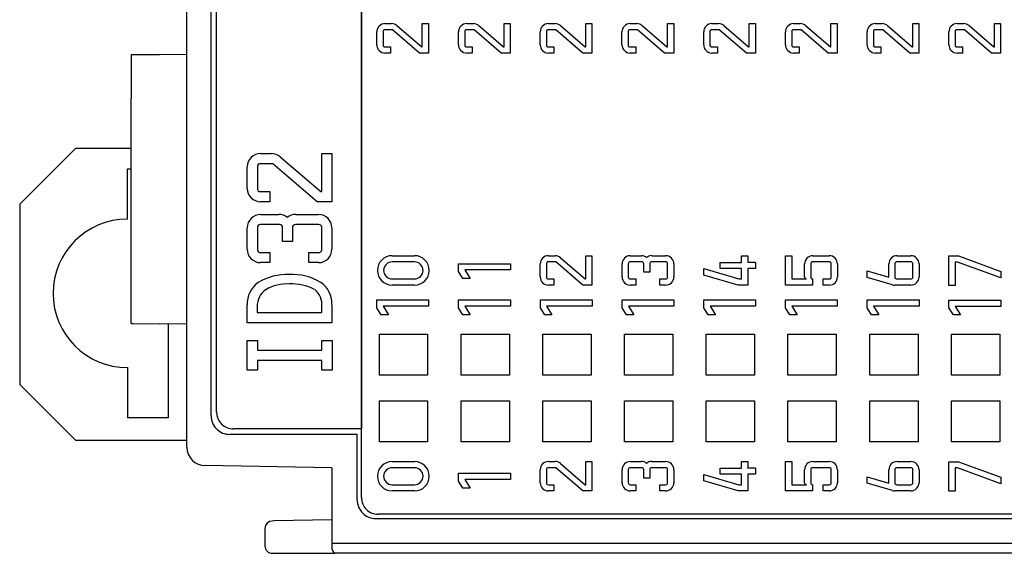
# Model space of a CAD drawing. Header units: millimetres. Extents: x 0 to 427, y 0 to 299.
# Tile 3 of 37: x 90 to 116, y 50 to 65. Entities that reach past the tile are written whole.
import ezdxf

# ---------------------------------------------------------------- set-up
doc = ezdxf.new("R2010")
doc.units = ezdxf.units.MM
doc.header["$LTSCALE"] = 23.1
doc.header["$MEASUREMENT"] = 0
doc.layers.add('Layer0000', color=7, linetype='Continuous', lineweight=25)

msp = doc.modelspace()

# ---------------------------------------------------------------- linework, layer by layer
at = {"layer": 'Layer0000', "color": 7, "linetype": 'Continuous', "lineweight": 25}
for p, q in [((94.484, 53.289), (94.484, 78.128)), ((99.184, 75.378), (99.184, 53.778)), ((99.184, 51.928), (99.184, 75.378)), ((95.136, 54.13), (95.133, 75.029)), ((95.284, 54.228), (95.284, 74.928)), ((99.815, 64.693), (99.995, 64.693)), ((100.821, 64.069), (100.821, 64.693)), ((100.821, 64.693), (100.988, 64.693)), ((100.988, 64.693), (100.988, 63.901)), ((102.015, 64.693), (102.195, 64.693)), ((103.021, 64.069), (103.021, 64.693)), ((103.021, 64.693), (103.188, 64.693)), ((103.188, 64.693), (103.188, 63.901)), ((104.215, 64.693), (104.395, 64.693)), ((105.221, 64.069), (105.221, 64.693)), ((105.221, 64.693), (105.388, 64.693)), ((105.388, 64.693), (105.388, 63.901)), ((106.415, 64.693), (106.595, 64.693)), ((107.421, 64.069), (107.421, 64.693)), ((107.421, 64.693), (107.588, 64.693)), ((107.588, 64.693), (107.588, 63.901)), ((108.615, 64.693), (108.795, 64.693)), ((109.621, 64.069), (109.621, 64.693)), ((109.621, 64.693), (109.788, 64.693)), ((109.788, 64.693), (109.788, 63.901)), ((110.815, 64.693), (110.995, 64.693)), ((111.821, 64.069), (111.821, 64.693)), ((111.821, 64.693), (111.988, 64.693)), ((111.988, 64.693), (111.988, 63.901)), ((113.015, 64.693), (113.195, 64.693)), ((114.021, 64.069), (114.021, 64.693)), ((114.021, 64.693), (114.188, 64.693)), ((114.188, 64.693), (114.188, 63.901)), ((115.215, 64.693), (115.395, 64.693)), ((116.221, 64.069), (116.221, 64.693)), ((116.221, 64.693), (116.388, 64.693)), ((116.388, 64.693), (116.388, 63.901)), ((99.595, 64.121), (99.595, 64.473)), ((99.763, 64.473), (99.763, 64.121)), ((100.015, 64.525), (99.815, 64.525)), ((100.743, 63.901), (100.015, 64.525)), ((100.139, 64.64), (100.804, 64.069)), ((101.795, 64.121), (101.795, 64.473)), ((101.963, 64.473), (101.963, 64.121)), ((102.215, 64.525), (102.015, 64.525)), ((102.943, 63.901), (102.215, 64.525)), ((102.339, 64.64), (103.004, 64.069)), ((103.995, 64.121), (103.995, 64.473)), ((104.163, 64.473), (104.163, 64.121)), ((104.415, 64.525), (104.215, 64.525)), ((105.143, 63.901), (104.415, 64.525)), ((104.539, 64.64), (105.204, 64.069)), ((106.195, 64.121), (106.195, 64.473)), ((106.363, 64.473), (106.363, 64.121)), ((106.615, 64.525), (106.415, 64.525)), ((107.343, 63.901), (106.615, 64.525)), ((106.739, 64.64), (107.404, 64.069)), ((108.395, 64.121), (108.395, 64.473)), ((108.563, 64.473), (108.563, 64.121)), ((108.815, 64.525), (108.615, 64.525)), ((109.543, 63.901), (108.815, 64.525)), ((108.939, 64.64), (109.604, 64.069)), ((110.595, 64.121), (110.595, 64.473)), ((110.763, 64.473), (110.763, 64.121)), ((111.015, 64.525), (110.815, 64.525)), ((111.743, 63.901), (111.015, 64.525)), ((111.139, 64.64), (111.804, 64.069)), ((112.795, 64.121), (112.795, 64.473)), ((112.963, 64.473), (112.963, 64.121)), ((113.215, 64.525), (113.015, 64.525)), ((113.943, 63.901), (113.215, 64.525)), ((113.339, 64.64), (114.004, 64.069)), ((114.995, 64.121), (114.995, 64.473)), ((115.163, 64.473), (115.163, 64.121)), ((115.415, 64.525), (115.215, 64.525)), ((116.143, 63.901), (115.415, 64.525)), ((115.539, 64.64), (116.204, 64.069)), ((99.815, 64.068), (99.965, 64.068)), ((99.965, 63.901), (99.815, 63.901)), ((99.965, 64.068), (99.965, 63.901)), ((100.988, 63.901), (100.743, 63.901)), ((100.804, 64.069), (100.821, 64.069)), ((102.015, 64.068), (102.165, 64.068)), ((102.165, 63.901), (102.015, 63.901)), ((102.165, 64.068), (102.165, 63.901)), ((103.188, 63.901), (102.943, 63.901)), ((103.004, 64.069), (103.021, 64.069)), ((104.215, 64.068), (104.365, 64.068)), ((104.365, 63.901), (104.215, 63.901)), ((104.365, 64.068), (104.365, 63.901)), ((105.388, 63.901), (105.143, 63.901)), ((105.204, 64.069), (105.221, 64.069)), ((106.415, 64.068), (106.565, 64.068)), ((106.565, 63.901), (106.415, 63.901)), ((106.565, 64.068), (106.565, 63.901)), ((107.588, 63.901), (107.343, 63.901)), ((107.404, 64.069), (107.421, 64.069)), ((108.615, 64.068), (108.765, 64.068)), ((108.765, 63.901), (108.615, 63.901)), ((108.765, 64.068), (108.765, 63.901)), ((109.788, 63.901), (109.543, 63.901)), ((109.604, 64.069), (109.621, 64.069)), ((110.815, 64.068), (110.965, 64.068)), ((110.965, 63.901), (110.815, 63.901)), ((110.965, 64.068), (110.965, 63.901)), ((111.988, 63.901), (111.743, 63.901)), ((111.804, 64.069), (111.821, 64.069)), ((113.015, 64.068), (113.165, 64.068)), ((113.165, 63.901), (113.015, 63.901)), ((113.165, 64.068), (113.165, 63.901)), ((114.188, 63.901), (113.943, 63.901)), ((114.004, 64.069), (114.021, 64.069)), ((115.215, 64.068), (115.365, 64.068)), ((115.365, 63.901), (115.215, 63.901)), ((115.365, 64.068), (115.365, 63.901)), ((116.388, 63.901), (116.143, 63.901)), ((116.204, 64.069), (116.221, 64.069)), ((92.984, 63.85), (92.984, 62.676)), ((93.017, 63.85), (92.984, 63.85)), ((93.042, 63.85), (93.025, 63.85)), ((93.745, 63.856), (93.042, 63.85)), ((94.484, 63.863), (93.745, 63.856)), ((92.984, 60.82), (92.984, 62.676)), ((91.483, 61.328), (89.983, 59.828)), ((91.483, 61.328), (89.983, 59.828)), ((91.483, 61.328), (89.983, 59.828)), ((92.984, 61.328), (91.483, 61.328)), ((96.467, 61.193), (96.762, 61.194)), ((96.997, 61.107), (98.087, 60.171)), ((98.115, 60.171), (98.115, 61.193)), ((98.115, 61.193), (98.388, 61.193)), ((98.388, 61.193), (98.388, 59.897)), ((92.883, 59.428), (92.883, 60.778)), ((92.883, 60.778), (92.984, 60.778)), ((92.984, 59.646), (92.984, 60.82)), ((96.107, 60.257), (96.107, 60.833)), ((96.381, 60.833), (96.381, 60.257)), ((96.795, 60.92), (96.467, 60.92)), ((97.986, 59.897), (96.795, 60.92)), ((96.467, 60.171), (96.712, 60.171)), ((96.712, 60.171), (96.712, 59.897)), ((98.087, 60.171), (98.115, 60.171)), ((89.983, 59.828), (89.983, 54.978)), ((89.983, 59.828), (89.983, 54.978)), ((89.983, 59.828), (89.983, 54.978)), ((92.984, 57.79), (92.984, 59.646)), ((96.712, 59.897), (96.467, 59.897)), ((98.388, 59.897), (97.986, 59.897)), ((96.467, 59.554), (96.959, 59.554)), ((97.413, 59.554), (98.028, 59.554)), ((96.107, 58.617), (96.107, 59.193)), ((96.381, 59.193), (96.381, 58.617)), ((96.974, 59.28), (96.467, 59.28)), ((97.06, 58.821), (97.06, 59.193)), ((97.327, 59.193), (97.327, 58.821)), ((98.028, 59.28), (97.413, 59.28)), ((98.115, 58.617), (98.115, 59.193)), ((98.388, 59.193), (98.388, 58.617)), ((97.327, 58.821), (97.06, 58.821)), ((96.467, 58.531), (96.712, 58.531)), ((96.712, 58.531), (96.712, 58.257)), ((97.767, 58.257), (97.767, 58.531)), ((97.767, 58.531), (98.028, 58.531)), ((100.009, 58.443), (100.611, 58.443)), ((104.215, 58.443), (104.395, 58.443)), ((104.539, 58.39), (105.204, 57.819)), ((105.221, 57.819), (105.221, 58.443)), ((105.221, 58.443), (105.388, 58.443)), ((105.388, 58.443), (105.388, 57.651)), ((106.418, 58.443), (106.718, 58.443)), ((106.995, 58.443), (107.371, 58.443)), ((109.412, 58.264), (109.412, 58.443)), ((109.412, 58.443), (109.579, 58.443)), ((109.579, 58.443), (109.579, 58.259)), ((110.6, 57.652), (110.6, 58.443)), ((110.6, 58.443), (110.768, 58.443)), ((110.768, 58.443), (110.768, 57.819)), ((111.33, 58.443), (111.774, 58.443)), ((113.6, 58.443), (113.971, 58.443)), ((114.998, 57.644), (114.998, 58.436)), ((114.998, 58.436), (115.257, 58.436)), ((115.257, 58.436), (116.391, 58.021)), ((96.712, 58.257), (96.467, 58.257)), ((98.028, 58.257), (97.767, 58.257)), ((100.611, 58.276), (100.009, 58.276)), ((101.798, 58.018), (101.798, 58.228)), ((101.798, 58.228), (103.191, 58.228)), ((103.191, 58.061), (101.968, 58.061)), ((101.968, 58.061), (102.111, 57.829)), ((103.191, 58.228), (103.191, 58.061)), ((103.995, 57.871), (103.995, 58.223)), ((104.163, 58.223), (104.163, 57.871)), ((104.415, 58.276), (104.215, 58.276)), ((105.143, 57.651), (104.415, 58.276)), ((106.198, 57.871), (106.198, 58.223)), ((106.365, 58.223), (106.365, 57.871)), ((106.727, 58.276), (106.418, 58.276)), ((106.78, 57.996), (106.78, 58.223)), ((106.943, 58.223), (106.943, 57.996)), ((107.371, 58.276), (106.995, 58.276)), ((107.424, 57.871), (107.424, 58.223)), ((107.591, 58.223), (107.591, 57.871)), ((108.398, 57.92), (108.398, 58.094)), ((108.398, 58.094), (109.344, 57.818)), ((108.84, 58.099), (108.84, 58.264)), ((108.84, 58.264), (109.412, 58.264)), ((109.412, 58.099), (108.84, 58.099)), ((109.412, 57.818), (109.412, 58.099)), ((109.791, 58.099), (109.579, 58.099)), ((109.579, 58.099), (109.579, 57.651)), ((109.791, 58.264), (109.791, 58.099)), ((111.112, 57.872), (111.112, 58.223)), ((111.275, 58.223), (111.275, 57.872)), ((111.774, 58.276), (111.328, 58.276)), ((111.826, 57.872), (111.826, 58.223)), ((111.993, 58.223), (111.993, 57.872)), ((113.38, 57.863), (113.38, 58.223)), ((113.543, 58.223), (113.543, 57.871)), ((113.971, 58.276), (113.595, 58.276)), ((114.024, 57.871), (114.024, 58.223)), ((114.191, 58.223), (114.191, 57.871)), ((115.227, 58.269), (115.165, 58.269)), ((115.165, 58.269), (115.165, 57.644)), ((116.391, 57.843), (115.227, 58.269)), ((92.984, 56.616), (92.984, 57.79)), ((100.009, 57.819), (100.611, 57.819)), ((101.915, 57.829), (101.798, 58.018)), ((102.111, 57.829), (101.915, 57.829)), ((104.215, 57.818), (104.365, 57.818)), ((104.365, 57.818), (104.365, 57.651)), ((105.204, 57.819), (105.221, 57.819)), ((106.418, 57.819), (106.567, 57.819)), ((106.567, 57.819), (106.567, 57.652)), ((106.943, 57.996), (106.78, 57.996)), ((107.212, 57.652), (107.212, 57.819)), ((107.212, 57.819), (107.371, 57.819)), ((109.32, 57.651), (108.398, 57.92)), ((109.344, 57.818), (109.412, 57.818)), ((110.768, 57.819), (111.165, 57.819)), ((111.328, 57.819), (111.328, 57.652)), ((111.614, 57.652), (111.614, 57.819)), ((111.614, 57.819), (111.774, 57.819)), ((112.798, 58.032), (113.38, 57.863)), ((112.798, 57.858), (112.798, 58.032)), ((113.477, 57.66), (112.798, 57.858)), ((113.595, 57.818), (113.971, 57.818)), ((116.391, 58.021), (116.391, 57.843)), ((100.611, 57.652), (100.009, 57.652)), ((104.365, 57.651), (104.215, 57.651)), ((105.388, 57.651), (105.143, 57.651)), ((106.567, 57.652), (106.418, 57.652)), ((107.371, 57.652), (107.212, 57.652)), ((109.579, 57.651), (109.32, 57.651)), ((111.121, 57.652), (110.6, 57.652)), ((111.328, 57.652), (111.121, 57.652)), ((111.774, 57.652), (111.614, 57.652)), ((113.971, 57.651), (113.538, 57.651)), ((115.165, 57.644), (114.998, 57.644)), ((99.598, 57.042), (99.598, 57.252)), ((99.598, 57.252), (100.991, 57.252)), ((100.991, 57.252), (100.991, 57.084)), ((101.798, 57.042), (101.798, 57.252)), ((101.798, 57.252), (103.191, 57.252)), ((103.191, 57.252), (103.191, 57.084)), ((103.998, 57.042), (103.998, 57.252)), ((103.998, 57.252), (105.391, 57.252)), ((105.391, 57.252), (105.391, 57.084)), ((106.198, 57.042), (106.198, 57.252)), ((106.198, 57.252), (107.591, 57.252)), ((107.591, 57.252), (107.591, 57.084)), ((108.398, 57.252), (109.791, 57.252)), ((108.398, 57.042), (108.398, 57.252)), ((109.791, 57.252), (109.791, 57.084)), ((110.598, 57.252), (111.991, 57.252)), ((110.598, 57.042), (110.598, 57.252)), ((111.991, 57.252), (111.991, 57.084)), ((112.798, 57.042), (112.798, 57.252)), ((112.798, 57.252), (114.191, 57.252)), ((114.191, 57.252), (114.191, 57.084)), ((96.105, 56.637), (96.105, 57.118)), ((96.379, 57.072), (96.379, 56.911)), ((98.114, 56.911), (98.114, 57.072)), ((98.388, 57.118), (98.388, 56.637)), ((99.715, 56.853), (99.598, 57.042)), ((100.991, 57.084), (99.768, 57.084)), ((99.768, 57.084), (99.911, 56.853)), ((101.915, 56.853), (101.798, 57.042)), ((103.191, 57.084), (101.968, 57.084)), ((101.968, 57.084), (102.111, 56.853)), ((104.115, 56.853), (103.998, 57.042)), ((105.391, 57.084), (104.168, 57.084)), ((104.168, 57.084), (104.311, 56.853)), ((106.315, 56.853), (106.198, 57.042)), ((107.591, 57.084), (106.368, 57.084)), ((106.368, 57.084), (106.511, 56.853)), ((108.515, 56.853), (108.398, 57.042)), ((109.791, 57.084), (108.568, 57.084)), ((108.568, 57.084), (108.711, 56.853)), ((110.715, 56.853), (110.598, 57.042)), ((111.991, 57.084), (110.768, 57.084)), ((110.768, 57.084), (110.911, 56.853)), ((112.915, 56.853), (112.798, 57.042)), ((114.191, 57.084), (112.968, 57.084)), ((112.968, 57.084), (113.111, 56.853)), ((114.998, 57.035), (114.998, 57.244)), ((114.998, 57.244), (116.391, 57.244)), ((115.115, 56.846), (114.998, 57.035)), ((116.391, 57.077), (115.168, 57.077)), ((115.168, 57.077), (115.311, 56.846)), ((116.391, 57.244), (116.391, 57.077)), ((96.379, 56.911), (98.114, 56.911)), ((99.911, 56.853), (99.715, 56.853)), ((102.111, 56.853), (101.915, 56.853)), ((104.311, 56.853), (104.115, 56.853)), ((106.511, 56.853), (106.315, 56.853)), ((108.711, 56.853), (108.515, 56.853)), ((110.911, 56.853), (110.715, 56.853)), ((113.111, 56.853), (112.915, 56.853)), ((115.311, 56.846), (115.115, 56.846)), ((92.984, 56.616), (93.017, 56.615)), ((93.025, 56.615), (93.042, 56.615)), ((93.042, 56.615), (93.745, 56.609)), ((94.484, 56.603), (93.745, 56.609)), ((93.983, 56.607), (93.983, 54.078)), ((98.388, 56.637), (96.105, 56.637)), ((99.664, 56.33), (100.964, 56.33)), ((99.664, 55.23), (99.664, 56.33)), ((100.964, 56.33), (100.964, 55.23)), ((101.864, 55.23), (101.864, 56.33)), ((101.864, 56.33), (103.164, 56.33)), ((103.164, 56.33), (103.164, 55.23)), ((104.064, 55.23), (104.064, 56.33)), ((104.064, 56.33), (105.364, 56.33)), ((105.364, 56.33), (105.364, 55.23)), ((106.264, 56.33), (107.564, 56.33)), ((106.264, 55.23), (106.264, 56.33)), ((107.564, 56.33), (107.564, 55.23)), ((108.464, 55.23), (108.464, 56.33)), ((108.464, 56.33), (109.764, 56.33)), ((109.764, 56.33), (109.764, 55.23)), ((110.664, 55.23), (110.664, 56.33)), ((110.664, 56.33), (111.964, 56.33)), ((111.964, 56.33), (111.964, 55.23)), ((112.864, 55.23), (112.864, 56.33)), ((112.864, 56.33), (114.164, 56.33)), ((114.164, 56.33), (114.164, 55.23)), ((115.064, 55.23), (115.064, 56.33)), ((115.064, 56.33), (116.364, 56.33)), ((116.364, 56.33), (116.364, 55.23)), ((96.107, 55.359), (96.107, 56.159)), ((96.107, 56.159), (96.387, 56.159)), ((96.387, 56.159), (96.387, 55.898)), ((98.112, 55.898), (98.112, 56.157)), ((98.112, 56.157), (98.391, 56.157)), ((98.391, 56.157), (98.391, 55.357)), ((96.387, 55.898), (98.112, 55.898)), ((92.883, 55.428), (92.883, 54.078)), ((98.112, 55.619), (96.387, 55.619)), ((96.387, 55.619), (96.387, 55.359)), ((98.112, 55.357), (98.112, 55.619)), ((96.387, 55.359), (96.107, 55.359)), ((98.391, 55.357), (98.112, 55.357)), ((100.964, 55.23), (99.664, 55.23)), ((103.164, 55.23), (101.864, 55.23)), ((105.364, 55.23), (104.064, 55.23)), ((107.564, 55.23), (106.264, 55.23)), ((109.764, 55.23), (108.464, 55.23)), ((111.964, 55.23), (110.664, 55.23)), ((114.164, 55.23), (112.864, 55.23)), ((116.364, 55.23), (115.064, 55.23)), ((89.983, 54.978), (91.483, 53.478)), ((89.983, 54.978), (91.483, 53.478)), ((89.983, 54.978), (91.483, 53.478)), ((99.664, 53.43), (99.664, 54.53)), ((99.664, 54.53), (100.964, 54.53)), ((100.964, 54.53), (100.964, 53.43)), ((101.864, 53.43), (101.864, 54.53)), ((101.864, 54.53), (103.164, 54.53)), ((103.164, 54.53), (103.164, 53.43)), ((104.064, 53.43), (104.064, 54.53)), ((104.064, 54.53), (105.364, 54.53)), ((105.364, 54.53), (105.364, 53.43)), ((106.264, 54.53), (107.564, 54.53)), ((106.264, 53.43), (106.264, 54.53)), ((107.564, 54.53), (107.564, 53.43)), ((108.464, 54.53), (109.764, 54.53)), ((108.464, 53.43), (108.464, 54.53)), ((109.764, 54.53), (109.764, 53.43)), ((110.664, 53.43), (110.664, 54.53)), ((110.664, 54.53), (111.964, 54.53)), ((111.964, 54.53), (111.964, 53.43)), ((112.864, 53.43), (112.864, 54.53)), ((112.864, 54.53), (114.164, 54.53)), ((114.164, 54.53), (114.164, 53.43)), ((115.064, 53.43), (115.064, 54.53)), ((115.064, 54.53), (116.364, 54.53)), ((116.364, 54.53), (116.364, 53.43)), ((93.983, 54.078), (92.883, 54.078)), ((99.07, 53.63), (95.636, 53.63)), ((99.184, 53.778), (95.734, 53.778)), ((99.07, 51.864), (99.07, 53.63)), ((91.483, 53.478), (94.484, 53.478)), ((100.964, 53.43), (99.664, 53.43)), ((103.164, 53.43), (101.864, 53.43)), ((105.364, 53.43), (104.064, 53.43)), ((107.564, 53.43), (106.264, 53.43)), ((109.764, 53.43), (108.464, 53.43)), ((111.964, 53.43), (110.664, 53.43)), ((114.164, 53.43), (112.864, 53.43)), ((116.364, 53.43), (115.064, 53.43)), ((98.384, 52.73), (94.975, 52.789)), ((100.009, 52.9), (100.611, 52.9)), ((104.215, 52.9), (104.395, 52.9)), ((104.539, 52.847), (105.204, 52.276)), ((105.221, 52.276), (105.221, 52.9)), ((105.221, 52.9), (105.388, 52.9)), ((105.388, 52.9), (105.388, 52.108)), ((106.418, 52.9), (106.718, 52.9)), ((106.995, 52.9), (107.371, 52.9)), ((109.412, 52.721), (109.412, 52.9)), ((109.412, 52.9), (109.579, 52.9)), ((109.579, 52.9), (109.579, 52.716)), ((110.6, 52.109), (110.6, 52.9)), ((110.6, 52.9), (110.768, 52.9)), ((110.768, 52.9), (110.768, 52.276)), ((111.33, 52.9), (111.774, 52.9)), ((113.6, 52.9), (113.971, 52.9)), ((114.998, 52.101), (114.998, 52.893)), ((114.998, 52.893), (115.257, 52.893)), ((115.257, 52.893), (116.391, 52.478)), ((98.384, 52.73), (98.384, 50.598)), ((100.611, 52.733), (100.009, 52.733)), ((101.798, 52.585), (103.191, 52.585)), ((101.798, 52.375), (101.798, 52.585)), ((103.191, 52.585), (103.191, 52.418)), ((103.995, 52.328), (103.995, 52.68)), ((104.163, 52.68), (104.163, 52.328)), ((104.415, 52.733), (104.215, 52.733)), ((105.143, 52.108), (104.415, 52.733)), ((106.198, 52.328), (106.198, 52.68)), ((106.365, 52.68), (106.365, 52.328)), ((106.727, 52.733), (106.418, 52.733)), ((106.78, 52.453), (106.78, 52.68)), ((106.943, 52.68), (106.943, 52.453)), ((107.371, 52.733), (106.995, 52.733)), ((107.424, 52.328), (107.424, 52.68)), ((107.591, 52.68), (107.591, 52.328)), ((108.398, 52.377), (108.398, 52.551)), ((108.398, 52.551), (109.344, 52.275)), ((108.84, 52.556), (108.84, 52.721)), ((108.84, 52.721), (109.412, 52.721)), ((109.412, 52.556), (108.84, 52.556)), ((109.412, 52.275), (109.412, 52.556)), ((109.791, 52.556), (109.579, 52.556)), ((109.579, 52.556), (109.579, 52.108)), ((109.791, 52.721), (109.791, 52.556)), ((111.112, 52.328), (111.112, 52.68)), ((111.275, 52.68), (111.275, 52.328)), ((111.774, 52.733), (111.328, 52.733)), ((111.826, 52.328), (111.826, 52.68)), ((111.993, 52.68), (111.993, 52.328)), ((112.798, 52.315), (112.798, 52.489)), ((112.798, 52.489), (113.38, 52.319)), ((113.38, 52.319), (113.38, 52.68)), ((113.543, 52.68), (113.543, 52.328)), ((113.971, 52.733), (113.595, 52.733)), ((114.024, 52.328), (114.024, 52.68)), ((114.191, 52.68), (114.191, 52.328)), ((115.227, 52.726), (115.165, 52.726)), ((115.165, 52.726), (115.165, 52.101)), ((116.391, 52.3), (115.227, 52.726)), ((116.391, 52.478), (116.391, 52.3)), ((100.009, 52.275), (100.611, 52.275)), ((101.915, 52.186), (101.798, 52.375)), ((103.191, 52.418), (101.968, 52.418)), ((101.968, 52.418), (102.111, 52.186)), ((104.215, 52.275), (104.365, 52.275)), ((104.365, 52.275), (104.365, 52.108)), ((105.204, 52.276), (105.221, 52.276)), ((106.418, 52.276), (106.567, 52.276)), ((106.567, 52.276), (106.567, 52.108)), ((106.943, 52.453), (106.78, 52.453)), ((107.212, 52.108), (107.212, 52.276)), ((107.212, 52.276), (107.371, 52.276)), ((109.32, 52.108), (108.398, 52.377)), ((109.344, 52.275), (109.412, 52.275)), ((110.768, 52.276), (111.165, 52.276)), ((111.328, 52.276), (111.328, 52.109)), ((111.614, 52.109), (111.614, 52.276)), ((111.614, 52.276), (111.774, 52.276)), ((113.477, 52.117), (112.798, 52.315)), ((113.595, 52.275), (113.971, 52.275)), ((100.611, 52.108), (100.009, 52.108)), ((102.111, 52.186), (101.915, 52.186)), ((104.365, 52.108), (104.215, 52.108)), ((105.388, 52.108), (105.143, 52.108)), ((106.567, 52.108), (106.418, 52.108)), ((107.371, 52.108), (107.212, 52.108)), ((109.579, 52.108), (109.32, 52.108)), ((111.121, 52.109), (110.6, 52.109)), ((111.328, 52.109), (111.121, 52.109)), ((111.774, 52.109), (111.614, 52.109)), ((113.971, 52.108), (113.538, 52.108)), ((115.165, 52.101), (114.998, 52.101)), ((116.823, 51.478), (99.634, 51.478)), ((96.83, 51.299), (96.78, 51.298)), ((98.384, 51.326), (96.83, 51.299)), ((99.57, 51.364), (116.983, 51.364)), ((96.584, 51.098), (96.584, 50.628)), ((118.367, 50.69), (98.384, 50.69)), ((96.784, 50.428), (96.833, 50.428)), ((96.833, 50.428), (98.476, 50.428)), ((98.587, 50.428), (98.469, 50.428)), ((118.452, 50.428), (98.587, 50.428))]:
    msp.add_line(p, q, dxfattribs=at)
for centre, radius, start, end in [((99.815, 64.473), 0.22, 90.0069, 180.0192), ((100, 64.486), 0.207, 47.984, 91.3775), ((102.015, 64.473), 0.22, 90.0069, 180.0191), ((102.2, 64.486), 0.207, 47.984, 91.3775), ((104.215, 64.473), 0.22, 90.0069, 180.0192), ((104.4, 64.486), 0.207, 47.984, 91.3775), ((106.415, 64.473), 0.22, 90.0069, 180.0192), ((106.6, 64.486), 0.207, 47.984, 91.3775), ((108.615, 64.473), 0.22, 90.0069, 180.0192), ((108.8, 64.486), 0.207, 47.984, 91.3775), ((110.815, 64.473), 0.22, 90.0069, 180.0192), ((111, 64.486), 0.207, 47.984, 91.3775), ((113.015, 64.473), 0.22, 90.0069, 180.0192), ((113.2, 64.486), 0.207, 47.984, 91.3775), ((115.215, 64.473), 0.22, 90.0069, 180.0192), ((115.4, 64.486), 0.207, 47.984, 91.3775), ((99.808, 64.48), 0.0461, 81.048, 189.0606), ((102.008, 64.48), 0.0461, 81.048, 189.0606), ((104.208, 64.48), 0.0461, 81.048, 189.0606), ((106.408, 64.48), 0.0461, 81.048, 189.0606), ((108.608, 64.48), 0.0461, 81.048, 189.0606), ((110.808, 64.48), 0.0461, 81.048, 189.0606), ((113.008, 64.48), 0.0461, 81.048, 189.0606), ((115.208, 64.48), 0.0461, 81.048, 189.0606), ((99.815, 64.121), 0.22, 179.9808, 269.9931), ((99.808, 64.114), 0.0461, 170.887, 279.0043), ((102.015, 64.121), 0.22, 179.9808, 269.9931), ((102.008, 64.114), 0.0461, 170.887, 279.0043), ((104.215, 64.121), 0.22, 179.9808, 269.9931), ((104.208, 64.114), 0.0461, 170.887, 279.0043), ((106.415, 64.121), 0.22, 179.9808, 269.9931), ((106.408, 64.114), 0.0461, 170.887, 279.0043), ((108.615, 64.121), 0.22, 179.9808, 269.9931), ((108.608, 64.114), 0.0461, 170.887, 279.0043), ((110.815, 64.121), 0.22, 179.9808, 269.9931), ((110.808, 64.114), 0.0461, 170.887, 279.0043), ((113.015, 64.121), 0.22, 179.9808, 269.9931), ((113.008, 64.114), 0.0461, 170.887, 279.0043), ((115.215, 64.121), 0.22, 179.9808, 269.9931), ((115.208, 64.114), 0.0461, 170.887, 279.0043), ((96.467, 60.833), 0.36, 90.0214, 179.9945), ((96.77, 60.854), 0.339, 48.0522, 91.3286), ((96.455, 60.845), 0.0755, 80.9729, 189.0933), ((96.467, 60.257), 0.36, 180.0174, 269.9826), ((96.455, 60.245), 0.0754, 170.9172, 279.0828), ((92.883, 57.428), 2, 90, 270), ((96.467, 59.193), 0.36, 90.026, 179.974), ((96.966, 59.214), 0.34, 49.7012, 91.2023), ((97.406, 59.213), 0.34, 88.8095, 130.271), ((98.028, 59.193), 0.36, 0.0345, 89.9655), ((96.455, 59.205), 0.0754, 80.9172, 189.0828), ((96.986, 59.205), 0.0755, 350.941, 99.1253), ((97.401, 59.205), 0.0755, 80.8747, 189.059), ((98.04, 59.205), 0.0754, 350.8852, 99.1148), ((96.467, 58.617), 0.36, 180.0174, 269.9826), ((96.455, 58.605), 0.0754, 170.9172, 279.0828), ((98.028, 58.617), 0.36, 270.026, 359.974), ((98.04, 58.605), 0.0754, 260.8852, 9.1148), ((100.01, 58.047), 0.396, 90.0222, 179.9923), ((100.611, 58.047), 0.396, 0.0115, 89.9885), ((104.215, 58.223), 0.22, 90.0069, 180.0192), ((104.4, 58.236), 0.207, 47.984, 91.3775), ((106.418, 58.223), 0.22, 89.9932, 180.0329), ((106.722, 58.235), 0.208, 49.7882, 91.1503), ((106.991, 58.237), 0.207, 88.7193, 130.3943), ((107.371, 58.223), 0.22, 359.9534, 90.0205), ((111.332, 58.223), 0.22, 90.5276, 180.0485), ((111.774, 58.223), 0.22, 359.9534, 90.0205), ((113.6, 58.223), 0.22, 89.9671, 180.0068), ((113.971, 58.223), 0.22, 359.9863, 90.0137), ((100.009, 58.047), 0.396, 180, 269.9856), ((100.009, 58.047), 0.229, 90.0101, 180.015), ((100.009, 58.047), 0.229, 179.9714, 270.0036), ((100.611, 58.047), 0.229, 359.9915, 90.0085), ((100.611, 58.047), 0.396, 270.0037, 359.9963), ((100.611, 58.047), 0.229, 269.9778, 0.0222), ((104.208, 58.23), 0.0461, 81.048, 189.0606), ((106.411, 58.231), 0.0461, 81.0347, 189.1824), ((106.734, 58.231), 0.0461, 350.8564, 99.0352), ((106.988, 58.231), 0.0461, 81.0347, 189.1824), ((107.378, 58.231), 0.0461, 350.8042, 99.0874), ((109.825, 51.503), 6.761, 90.2885, 92.0872), ((111.321, 58.23), 0.0461, 80.8563, 189.0353), ((111.781, 58.231), 0.046, 350.8214, 99.1786), ((113.588, 58.23), 0.0461, 81.048, 189.0606), ((113.978, 58.23), 0.0461, 350.9782, 99.0218), ((97.165, 56.489), 1.447, 86.9138, 121.7584), ((97.324, 56.461), 1.475, 58.6986, 93.1589), ((104.215, 57.871), 0.22, 179.9808, 269.9931), ((104.208, 57.864), 0.0461, 170.887, 279.0043), ((106.418, 57.871), 0.22, 179.9808, 269.9931), ((106.411, 57.864), 0.046, 170.9567, 279.0433), ((107.371, 57.871), 0.22, 269.9932, 0.0329), ((107.378, 57.864), 0.046, 260.8347, 9.0567), ((111.158, 57.864), 0.046, 170.8519, 279.1481), ((111.321, 57.864), 0.0461, 171.0345, 279.1825), ((111.774, 57.871), 0.22, 269.9932, 0.0329), ((111.781, 57.864), 0.046, 260.7824, 9.109), ((113.588, 57.864), 0.0461, 170.9394, 278.952), ((113.971, 57.871), 0.22, 269.9932, 0.0329), ((113.978, 57.864), 0.0461, 260.9782, 9.0218), ((96.81, 57.143), 0.705, 125.1882, 182.0252), ((96.894, 57.097), 0.516, 123.219, 182.72), ((97.172, 56.591), 1.092, 86.302, 120.9151), ((97.316, 56.413), 1.27, 61.4636, 93.3148), ((97.631, 57.138), 0.488, 352.1982, 53.2053), ((97.684, 57.146), 0.705, 357.7434, 54.747), ((113.536, 57.853), 0.202, 252.9313, 270.5734), ((95.636, 54.13), 0.5, 179.9978, 270.0126), ((95.734, 54.228), 0.45, 179.9798, 270.0202), ((94.984, 53.289), 0.5, 180, 268.9857), ((100.01, 52.504), 0.396, 90.0222, 179.9923), ((100.611, 52.504), 0.396, 0.0115, 89.9885), ((104.215, 52.68), 0.22, 90.0069, 180.0192), ((104.4, 52.693), 0.207, 47.984, 91.3775), ((106.418, 52.68), 0.22, 89.9932, 180.0329), ((106.722, 52.692), 0.208, 49.7882, 91.1503), ((106.991, 52.693), 0.207, 88.7193, 130.3943), ((107.371, 52.68), 0.22, 359.9534, 90.0205), ((111.332, 52.68), 0.22, 90.5276, 180.0485), ((111.774, 52.68), 0.22, 359.9534, 90.0205), ((113.6, 52.68), 0.22, 89.9671, 180.0068), ((113.971, 52.68), 0.22, 359.9863, 90.0137), ((100.009, 52.504), 0.396, 180, 269.9856), ((100.009, 52.504), 0.229, 90.0101, 180.015), ((100.009, 52.504), 0.229, 179.9714, 270.0036), ((100.611, 52.504), 0.229, 359.9915, 90.0085), ((100.611, 52.504), 0.396, 270.0037, 359.9963), ((100.611, 52.504), 0.229, 269.9778, 0.0222), ((104.208, 52.687), 0.0461, 81.048, 189.0606), ((106.411, 52.687), 0.0461, 81.0347, 189.1824), ((106.734, 52.687), 0.0461, 350.8564, 99.0352), ((106.988, 52.687), 0.0461, 81.0347, 189.1824), ((107.378, 52.687), 0.0461, 350.8042, 99.0874), ((109.825, 45.96), 6.761, 90.2885, 92.0872), ((111.321, 52.687), 0.0461, 80.8563, 189.0353), ((111.781, 52.687), 0.046, 350.8214, 99.1786), ((113.588, 52.687), 0.0461, 81.048, 189.0606), ((113.978, 52.687), 0.0461, 350.9782, 99.0218), ((104.215, 52.328), 0.22, 179.9808, 269.9931), ((104.208, 52.321), 0.0461, 170.887, 279.0043), ((106.418, 52.328), 0.22, 179.9808, 269.9931), ((106.411, 52.321), 0.046, 170.9567, 279.0433), ((107.371, 52.328), 0.22, 269.9932, 0.0329), ((107.378, 52.321), 0.046, 260.8347, 9.0567), ((111.158, 52.321), 0.046, 170.8519, 279.1481), ((111.321, 52.321), 0.0461, 171.0345, 279.1825), ((111.774, 52.328), 0.22, 269.9932, 0.0329), ((111.781, 52.321), 0.046, 260.7824, 9.109), ((113.588, 52.321), 0.0461, 170.9394, 278.952), ((113.971, 52.328), 0.22, 269.9932, 0.0329), ((113.978, 52.321), 0.0461, 260.9782, 9.0218), ((113.536, 52.31), 0.202, 252.9313, 270.5734), ((99.569, 51.863), 0.5, 179.9873, 270.0127), ((99.633, 51.928), 0.45, 179.9938, 225.0181), ((99.634, 51.928), 0.45, 224.9904, 269.9798), ((96.784, 51.098), 0.2, 91, 180), ((96.784, 50.628), 0.2, 180, 270), ((98.593, 50.597), 0.209, 179.7791, 233.7721)]:
    msp.add_arc(centre, radius, start, end, dxfattribs=at)

doc.saveas('drawing.dxf')
